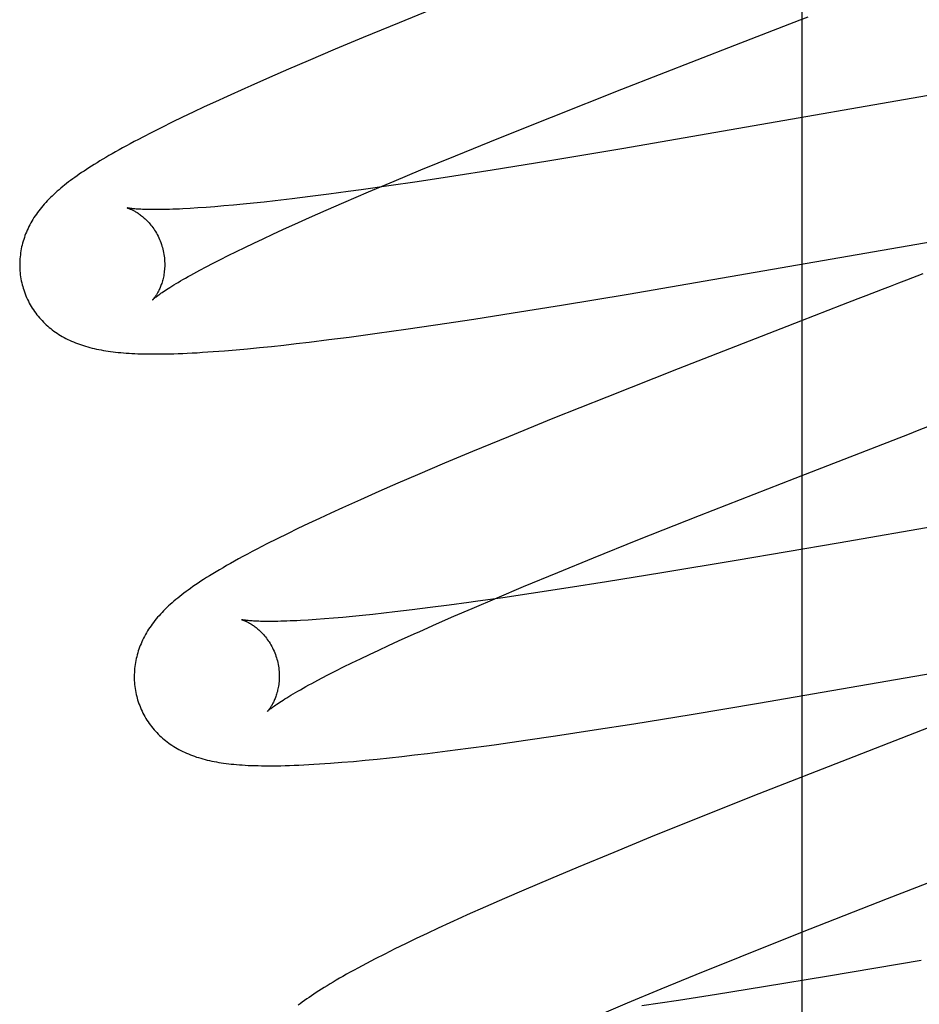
# Model space of a CAD drawing. Header units: inches. Extents: x 0 to 291, y 0 to 188.
# Tile 63 of 94: x 61.452 to 61.577, y 97.284 to 97.42. Entities that reach past the tile are written whole.
import ezdxf

# ---------------------------------------------------------------- set-up
doc = ezdxf.new("R2010")
doc.units = ezdxf.units.IN
doc.header["$LTSCALE"] = 16.01262
doc.header["$MEASUREMENT"] = 0
doc.linetypes.add('HIDDEN', pattern=[0.2, 0.1, -0.1])
doc.layers.add('DEFAULT_2', color=8, linetype='HIDDEN')

msp = doc.modelspace()

# ---------------------------------------------------------------- linework, layer by layer
at = {"layer": 'DEFAULT_2', "color": 8, "linetype": 'HIDDEN'}
for p, q in [((61.56037, 93.73944), (61.56037, 99.23994)), ((61.51096, 97.42233), (61.5048, 97.41983)), ((61.5048, 97.41983), (61.49984, 97.41778)), ((61.55556, 97.41848), (61.55781, 97.41935)), ((61.49984, 97.41778), (61.49599, 97.41617)), ((61.55106, 97.41673), (61.55556, 97.41848)), ((61.53549, 97.41066), (61.55106, 97.41673)), ((61.49599, 97.41617), (61.49226, 97.41459)), ((61.49226, 97.41459), (61.48955, 97.41343)), ((61.48691, 97.41228), (61.48435, 97.41115)), ((61.48955, 97.41343), (61.48691, 97.41228)), ((61.58485, 97.41103), (61.54953, 97.40486)), ((61.48106, 97.40967), (61.47947, 97.40894)), ((61.5258, 97.40683), (61.53549, 97.41066)), ((61.47792, 97.40822), (61.4764, 97.40751)), ((61.47947, 97.40894), (61.47792, 97.40822)), ((61.47493, 97.4068), (61.47348, 97.4061)), ((61.4764, 97.40751), (61.47493, 97.4068)), ((61.51854, 97.40393), (61.5258, 97.40683)), ((61.47206, 97.40539), (61.47071, 97.40471)), ((61.47348, 97.4061), (61.47206, 97.40539)), ((61.47071, 97.40471), (61.46944, 97.40406)), ((61.54953, 97.40486), (61.53548, 97.40245)), ((61.51256, 97.4015), (61.51854, 97.40393)), ((61.50778, 97.39953), (61.51256, 97.4015)), ((61.53548, 97.40245), (61.52527, 97.40075)), ((61.52527, 97.40075), (61.51761, 97.39951)), ((61.5041, 97.39799), (61.50778, 97.39953)), ((61.51234, 97.39868), (61.50726, 97.39791)), ((61.51761, 97.39951), (61.51234, 97.39868)), ((61.50335, 97.39734), (61.49958, 97.3968)), ((61.50056, 97.39649), (61.5041, 97.39799)), ((61.50726, 97.39791), (61.50335, 97.39734)), ((61.49252, 97.39586), (61.49005, 97.39556)), ((61.49509, 97.39619), (61.49252, 97.39586)), ((61.49775, 97.39655), (61.49509, 97.39619)), ((61.49718, 97.39504), (61.50056, 97.39649)), ((61.49958, 97.3968), (61.49775, 97.39655)), ((61.48064, 97.39456), (61.47939, 97.39446)), ((61.48194, 97.39468), (61.48064, 97.39456)), ((61.4833, 97.39481), (61.48194, 97.39468)), ((61.48471, 97.39496), (61.4833, 97.39481)), ((61.48618, 97.39511), (61.48471, 97.39496)), ((61.48769, 97.39528), (61.48618, 97.39511)), ((61.49005, 97.39556), (61.48769, 97.39528)), ((61.49475, 97.39398), (61.49718, 97.39504)), ((61.47706, 97.39429), (61.47598, 97.39422)), ((61.47819, 97.39437), (61.47706, 97.39429)), ((61.47939, 97.39446), (61.47819, 97.39437)), ((61.49242, 97.39295), (61.49475, 97.39398)), ((61.48875, 97.3913), (61.49092, 97.39228)), ((61.49092, 97.39228), (61.49242, 97.39295)), ((61.53635, 97.38241), (61.59346, 97.39232)), ((61.48604, 97.39004), (61.48737, 97.39066)), ((61.48737, 97.39066), (61.48875, 97.3913)), ((61.48353, 97.38885), (61.48476, 97.38944)), ((61.48476, 97.38944), (61.48604, 97.39004)), ((61.48016, 97.38719), (61.48123, 97.38772)), ((61.48123, 97.38772), (61.48235, 97.38828)), ((61.48235, 97.38828), (61.48353, 97.38885)), ((61.4782, 97.38618), (61.47915, 97.38667)), ((61.47915, 97.38667), (61.48016, 97.38719)), ((61.47731, 97.3857), (61.4782, 97.38618)), ((61.52719, 97.38089), (61.53635, 97.38241)), ((61.51509, 97.37897), (61.52051, 97.37982)), ((61.52051, 97.37982), (61.52719, 97.38089)), ((61.56577, 97.38087), (61.56012, 97.37868)), ((61.50982, 97.37817), (61.51509, 97.37897)), ((61.56012, 97.37868), (61.54328, 97.37211)), ((61.49791, 97.37649), (61.50078, 97.37688)), ((61.50573, 97.37757), (61.50982, 97.37817)), ((61.48888, 97.37538), (61.49061, 97.37558)), ((61.49061, 97.37558), (61.49239, 97.37579)), ((61.49239, 97.37579), (61.49511, 97.37613)), ((61.49511, 97.37613), (61.49791, 97.37649)), ((61.48073, 97.3746), (61.48231, 97.37473)), ((61.48231, 97.37473), (61.4839, 97.37487)), ((61.4839, 97.37487), (61.48552, 97.37503)), ((61.48552, 97.37503), (61.48718, 97.3752)), ((61.48718, 97.3752), (61.48888, 97.37538)), ((61.54328, 97.37211), (61.53343, 97.36821)), ((61.53343, 97.36821), (61.526, 97.36524)), ((61.526, 97.36524), (61.51985, 97.36273)), ((61.51985, 97.36273), (61.51489, 97.36068)), ((61.5594, 97.35704), (61.57289, 97.36228)), ((61.51489, 97.36068), (61.51105, 97.35907)), ((61.51105, 97.35907), (61.50733, 97.3575)), ((61.50733, 97.3575), (61.50463, 97.35633)), ((61.5462, 97.35187), (61.5594, 97.35704)), ((61.50201, 97.35518), (61.49946, 97.35405)), ((61.50463, 97.35633), (61.50201, 97.35518)), ((61.49946, 97.35405), (61.49699, 97.35294)), ((61.60069, 97.35424), (61.56532, 97.34806)), ((61.49699, 97.35294), (61.49539, 97.35221)), ((61.49383, 97.35148), (61.49231, 97.35077)), ((61.49539, 97.35221), (61.49383, 97.35148)), ((61.53772, 97.3485), (61.5462, 97.35187)), ((61.49084, 97.35007), (61.48939, 97.34936)), ((61.49231, 97.35077), (61.49084, 97.35007)), ((61.48796, 97.34866), (61.48655, 97.34795)), ((61.48939, 97.34936), (61.48796, 97.34866)), ((61.5316, 97.34603), (61.53772, 97.3485)), ((61.56532, 97.34806), (61.55125, 97.34565)), ((61.52668, 97.34402), (61.5316, 97.34603)), ((61.55125, 97.34565), (61.54102, 97.34395)), ((61.52196, 97.34207), (61.52668, 97.34402)), ((61.54102, 97.34395), (61.53336, 97.34271)), ((61.51833, 97.34054), (61.52196, 97.34207)), ((61.52809, 97.34189), (61.523, 97.34111)), ((61.53336, 97.34271), (61.52809, 97.34189)), ((61.51486, 97.33906), (61.51833, 97.34054)), ((61.523, 97.34111), (61.51908, 97.34054)), ((61.50659, 97.33886), (61.50419, 97.33857)), ((61.50909, 97.33917), (61.50659, 97.33886)), ((61.5117, 97.33951), (61.50909, 97.33917)), ((61.51439, 97.33988), (61.5117, 97.33951)), ((61.51235, 97.33798), (61.51486, 97.33906)), ((61.49335, 97.33753), (61.49225, 97.33746)), ((61.49451, 97.33761), (61.49335, 97.33753)), ((61.49573, 97.33771), (61.49451, 97.33761)), ((61.49701, 97.33782), (61.49573, 97.33771)), ((61.49834, 97.33795), (61.49701, 97.33782)), ((61.49973, 97.33809), (61.49834, 97.33795)), ((61.50117, 97.33823), (61.49973, 97.33809)), ((61.50266, 97.3384), (61.50117, 97.33823)), ((61.50419, 97.33857), (61.50266, 97.3384)), ((61.50994, 97.33693), (61.51235, 97.33798)), ((61.50763, 97.3359), (61.50994, 97.33693)), ((61.55432, 97.32599), (61.6181, 97.33703)), ((61.50198, 97.33332), (61.50332, 97.33394)), ((61.50332, 97.33394), (61.50471, 97.33458)), ((61.49826, 97.33155), (61.49945, 97.33212)), ((61.49945, 97.33212), (61.50069, 97.33271)), ((61.50069, 97.33271), (61.50198, 97.33332)), ((61.49606, 97.33045), (61.49713, 97.33099)), ((61.49713, 97.33099), (61.49826, 97.33155)), ((61.49318, 97.32895), (61.49408, 97.32943)), ((61.49408, 97.32943), (61.49504, 97.32993)), ((61.49504, 97.32993), (61.49606, 97.33045)), ((61.54505, 97.32444), (61.55432, 97.32599)), ((61.53716, 97.32316), (61.54505, 97.32444)), ((61.53168, 97.3223), (61.53716, 97.32316)), ((61.5802, 97.32355), (61.56664, 97.31828)), ((61.52222, 97.32088), (61.52636, 97.32149)), ((61.52636, 97.32149), (61.53168, 97.3223)), ((61.51431, 97.31978), (61.51722, 97.32017)), ((61.50177, 97.31829), (61.50345, 97.31846)), ((61.50345, 97.31846), (61.50516, 97.31865)), ((61.50516, 97.31865), (61.50692, 97.31885)), ((61.50692, 97.31885), (61.50872, 97.31907)), ((61.50872, 97.31907), (61.51148, 97.31941)), ((61.51148, 97.31941), (61.51431, 97.31978)), ((61.49691, 97.31784), (61.49851, 97.31797)), ((61.49851, 97.31797), (61.50013, 97.31812)), ((61.50013, 97.31812), (61.50177, 97.31829)), ((61.56664, 97.31828), (61.5544, 97.31348)), ((61.5544, 97.31348), (61.54575, 97.31004)), ((61.54575, 97.31004), (61.53946, 97.3075)), ((61.53946, 97.3075), (61.53438, 97.30542)), ((61.53438, 97.30542), (61.52946, 97.30338)), ((61.57213, 97.29906), (61.58888, 97.30557)), ((61.52946, 97.30338), (61.52566, 97.30178)), ((61.52566, 97.30178), (61.52198, 97.30021)), ((61.52198, 97.30021), (61.5193, 97.29905)), ((61.5193, 97.29905), (61.51671, 97.29791)), ((61.56016, 97.29436), (61.57213, 97.29906)), ((61.51671, 97.29791), (61.51419, 97.29679)), ((61.51176, 97.29568), (61.51019, 97.29496)), ((61.50865, 97.29424), (61.50714, 97.29352)), ((61.51019, 97.29496), (61.50865, 97.29424)), ((61.55179, 97.29102), (61.56016, 97.29436)), ((61.50566, 97.29281), (61.50421, 97.2921)), ((61.50714, 97.29352), (61.50566, 97.29281)), ((61.50282, 97.2914), (61.50151, 97.29073)), ((61.50421, 97.2921), (61.50282, 97.2914)), ((61.54576, 97.28858), (61.55179, 97.29102)), ((61.57675, 97.29052), (61.564, 97.28835)), ((61.54093, 97.28659), (61.54576, 97.28858)), ((61.564, 97.28835), (61.55503, 97.28687)), ((61.53629, 97.28467), (61.54093, 97.28659)), ((61.55503, 97.28687), (61.54854, 97.28582)), ((61.53274, 97.28317), (61.53629, 97.28467)), ((61.54331, 97.28501), (61.53826, 97.28424)), ((61.54854, 97.28582), (61.54331, 97.28501))]:
    msp.add_line(p, q, dxfattribs=at)
for points in [[(61.55781, 97.41935), (61.56006, 97.42022), (61.56118, 97.42065)], [(61.48435, 97.41115), (61.48352, 97.41078), (61.48106, 97.40967)], [(61.46944, 97.40406), (61.46885, 97.40375), (61.46827, 97.40345), (61.46772, 97.40315), (61.46719, 97.40286), (61.46667, 97.40258), (61.46618, 97.4023), (61.4657, 97.40203), (61.46524, 97.40177), (61.46479, 97.40151), (61.46436, 97.40126), (61.46394, 97.40101), (61.46353, 97.40077), (61.46314, 97.40053), (61.46276, 97.40029), (61.46239, 97.40006), (61.46203, 97.39983), (61.46169, 97.39961), (61.46135, 97.39938), (61.46102, 97.39916), (61.4607, 97.39894), (61.46039, 97.39872), (61.46008, 97.39851), (61.45979, 97.39829), (61.4595, 97.39808), (61.45921, 97.39787), (61.45894, 97.39765), (61.45867, 97.39744), (61.45841, 97.39723), (61.45815, 97.39702), (61.4579, 97.3968)], [(61.4579, 97.3968), (61.45765, 97.39659), (61.45741, 97.39637), (61.45717, 97.39615), (61.45694, 97.39593), (61.45672, 97.39572), (61.4565, 97.39549), (61.45628, 97.39527), (61.45608, 97.39505), (61.45587, 97.39482), (61.45568, 97.39459), (61.45548, 97.39436), (61.4553, 97.39413), (61.45512, 97.3939), (61.45494, 97.39367), (61.45478, 97.39343), (61.45461, 97.39319), (61.45445, 97.39295), (61.4543, 97.39271), (61.45416, 97.39247), (61.45401, 97.39222), (61.45388, 97.39197), (61.45375, 97.39172), (61.45363, 97.39147), (61.45352, 97.39122), (61.45341, 97.39097), (61.4533, 97.39072), (61.45321, 97.39047), (61.45312, 97.39021), (61.45303, 97.38996), (61.45295, 97.3897), (61.45288, 97.38944), (61.45281, 97.38918), (61.45275, 97.38891), (61.45269, 97.38865), (61.45265, 97.38838), (61.4526, 97.38811), (61.45257, 97.38784), (61.45254, 97.38757), (61.45251, 97.38729), (61.45249, 97.38702), (61.45248, 97.38674), (61.45248, 97.38646), (61.45248, 97.38619), (61.45249, 97.38591), (61.45251, 97.38563), (61.45253, 97.38535), (61.45256, 97.38507), (61.4526, 97.3848), (61.45265, 97.38452), (61.4527, 97.38425), (61.45276, 97.38397), (61.45282, 97.3837), (61.45289, 97.38347)], [(61.46732, 97.39429), (61.46731, 97.39429), (61.46729, 97.3943), (61.46729, 97.3943), (61.46729, 97.3943), (61.46731, 97.39429), (61.46733, 97.39429), (61.46735, 97.39428), (61.46739, 97.39427), (61.46743, 97.39425), (61.46748, 97.39424), (61.46754, 97.39422), (61.4676, 97.39419), (61.46766, 97.39417), (61.46773, 97.39414), (61.46781, 97.39411), (61.46789, 97.39407), (61.46798, 97.39403), (61.46807, 97.39399), (61.46816, 97.39394), (61.46826, 97.39389), (61.46836, 97.39383), (61.46846, 97.39377), (61.46857, 97.3937), (61.46868, 97.39364), (61.46879, 97.39356), (61.46891, 97.39348), (61.46903, 97.3934), (61.46915, 97.39331), (61.46927, 97.39321), (61.4694, 97.39311), (61.46952, 97.39301), (61.46965, 97.39289), (61.46978, 97.39278), (61.46991, 97.39265), (61.47004, 97.39252), (61.47017, 97.39238), (61.47031, 97.39223), (61.47044, 97.39208), (61.47057, 97.39192), (61.4707, 97.39176), (61.47083, 97.39158), (61.47096, 97.3914), (61.47108, 97.39121), (61.4712, 97.39102), (61.47132, 97.39082), (61.47144, 97.39062), (61.47155, 97.3904), (61.47165, 97.39019), (61.47175, 97.38996), (61.47185, 97.38974), (61.47194, 97.38951), (61.47202, 97.38927), (61.47209, 97.38903), (61.47215, 97.38883)], [(61.47598, 97.39422), (61.47497, 97.39416), (61.47449, 97.39414), (61.47402, 97.39412), (61.47357, 97.3941), (61.47313, 97.39409), (61.47271, 97.39408), (61.47231, 97.39407), (61.47192, 97.39406), (61.47155, 97.39406), (61.4712, 97.39406), (61.47086, 97.39406), (61.47054, 97.39406), (61.47023, 97.39407), (61.46994, 97.39407), (61.46967, 97.39408), (61.46941, 97.39409), (61.46917, 97.3941), (61.46895, 97.39412), (61.46874, 97.39413), (61.46854, 97.39414), (61.46837, 97.39416), (61.4682, 97.39417), (61.46806, 97.39419), (61.46792, 97.3942), (61.46781, 97.39421), (61.4677, 97.39423), (61.46761, 97.39424), (61.46753, 97.39425), (61.46746, 97.39426), (61.46741, 97.39427), (61.46736, 97.39428), (61.46733, 97.39429), (61.46732, 97.39429)], [(61.47215, 97.38883), (61.47221, 97.38862), (61.47227, 97.38837), (61.47232, 97.38813), (61.47236, 97.38789), (61.4724, 97.38764), (61.47243, 97.3874), (61.47245, 97.38716), (61.47246, 97.38692), (61.47247, 97.38669), (61.47247, 97.38646), (61.47247, 97.38623), (61.47246, 97.386), (61.47244, 97.38578), (61.47242, 97.38557), (61.4724, 97.38536), (61.47237, 97.38515), (61.47233, 97.38495), (61.47229, 97.38476), (61.47225, 97.38458), (61.47221, 97.38439), (61.47216, 97.38422), (61.47211, 97.38405), (61.47206, 97.38389), (61.472, 97.38373), (61.47195, 97.38358), (61.47189, 97.38344), (61.47184, 97.3833), (61.47178, 97.38317), (61.47172, 97.38304), (61.47166, 97.38292), (61.4716, 97.3828), (61.47154, 97.38269), (61.47149, 97.38258), (61.47143, 97.38248), (61.47137, 97.38239), (61.47132, 97.3823), (61.47126, 97.38222), (61.47121, 97.38214), (61.47116, 97.38206), (61.47111, 97.382), (61.47107, 97.38193), (61.47102, 97.38188), (61.47098, 97.38183), (61.47095, 97.38178), (61.47091, 97.38174), (61.47088, 97.38171), (61.47086, 97.38168), (61.47084, 97.38166), (61.47082, 97.38164), (61.47081, 97.38163), (61.47081, 97.38163)], [(61.47081, 97.38163), (61.47082, 97.38164), (61.47084, 97.38166), (61.47087, 97.38168), (61.4709, 97.38171), (61.47094, 97.38175), (61.47099, 97.38179), (61.47105, 97.38184), (61.47113, 97.3819), (61.47121, 97.38197), (61.4713, 97.38204), (61.47141, 97.38212), (61.47153, 97.38221), (61.47166, 97.38231), (61.4718, 97.38241), (61.47196, 97.38252), (61.47213, 97.38264), (61.47232, 97.38276), (61.47252, 97.3829), (61.47273, 97.38304), (61.47296, 97.38319), (61.4732, 97.38334), (61.47346, 97.3835), (61.47374, 97.38367), (61.47403, 97.38385), (61.47433, 97.38403), (61.47465, 97.38422), (61.47498, 97.38441), (61.47533, 97.38461), (61.4757, 97.38482), (61.47608, 97.38503), (61.47647, 97.38525), (61.47688, 97.38547), (61.47731, 97.3857)], [(61.57697, 97.3852), (61.57475, 97.38434), (61.57363, 97.38391), (61.57251, 97.38348), (61.57139, 97.38304), (61.56915, 97.38217)], [(61.45289, 97.38347), (61.45295, 97.38324), (61.45304, 97.38298), (61.45313, 97.38271), (61.45322, 97.38245), (61.45333, 97.38219), (61.45344, 97.38193), (61.45355, 97.38168), (61.45368, 97.38143), (61.4538, 97.38118), (61.45394, 97.38094), (61.45408, 97.3807), (61.45422, 97.38047), (61.45438, 97.38024), (61.45453, 97.38001), (61.45469, 97.37979), (61.45486, 97.37957), (61.45503, 97.37936), (61.45521, 97.37915), (61.45539, 97.37895), (61.45557, 97.37875), (61.45576, 97.37855), (61.45595, 97.37836), (61.45615, 97.37818), (61.45635, 97.378), (61.45655, 97.37782), (61.45676, 97.37765), (61.45697, 97.37749), (61.45719, 97.37732), (61.45741, 97.37717), (61.45764, 97.37701), (61.45787, 97.37686), (61.45811, 97.37671), (61.45835, 97.37657), (61.4586, 97.37643), (61.45885, 97.3763), (61.4591, 97.37617), (61.45936, 97.37604), (61.45962, 97.37592), (61.45989, 97.37581), (61.46016, 97.3757), (61.46043, 97.37559), (61.46071, 97.37549), (61.46099, 97.37539), (61.46128, 97.3753), (61.46157, 97.37521), (61.46186, 97.37512), (61.46216, 97.37504), (61.46246, 97.37497), (61.46276, 97.37489), (61.46307, 97.37483), (61.46338, 97.37476), (61.4637, 97.3747), (61.46402, 97.37464), (61.46434, 97.37459), (61.46467, 97.37454), (61.46501, 97.37449), (61.46535, 97.37445), (61.4657, 97.37441), (61.46605, 97.37437), (61.46641, 97.37434), (61.46678, 97.37431), (61.46716, 97.37428), (61.46755, 97.37425), (61.46795, 97.37423), (61.46835, 97.37421), (61.46877, 97.37419), (61.4692, 97.37418), (61.46965, 97.37416), (61.4701, 97.37416), (61.47057, 97.37415), (61.47106, 97.37415), (61.47156, 97.37415), (61.47208, 97.37416), (61.47261, 97.37416), (61.47316, 97.37418), (61.47374, 97.37419), (61.47433, 97.37421), (61.47495, 97.37424), (61.47559, 97.37426), (61.47625, 97.3743), (61.47695, 97.37433), (61.47767, 97.37438), (61.47841, 97.37443), (61.47917, 97.37448), (61.48073, 97.3746)], [(61.56915, 97.38217), (61.56802, 97.38174), (61.56577, 97.38087)], [(61.50078, 97.37688), (61.50176, 97.37701), (61.50573, 97.37757)], [(61.57627, 97.36359), (61.57852, 97.36446), (61.57964, 97.36489), (61.58076, 97.36532), (61.58188, 97.36576), (61.58412, 97.36662)], [(61.57289, 97.36228), (61.57514, 97.36315), (61.57627, 97.36359)], [(61.48655, 97.34795), (61.48586, 97.3476), (61.48519, 97.34724), (61.48453, 97.3469), (61.48388, 97.34656), (61.48326, 97.34622), (61.48266, 97.3459), (61.48209, 97.34558), (61.48154, 97.34527), (61.48101, 97.34497), (61.48051, 97.34468), (61.48002, 97.34439), (61.47955, 97.34411), (61.4791, 97.34384), (61.47867, 97.34357), (61.47825, 97.34331), (61.47784, 97.34305), (61.47745, 97.3428), (61.47708, 97.34255), (61.47672, 97.34231), (61.47637, 97.34207), (61.47604, 97.34183), (61.47572, 97.3416), (61.47541, 97.34138), (61.47511, 97.34115), (61.47482, 97.34093), (61.47454, 97.34071), (61.47426, 97.34049), (61.474, 97.34027), (61.47374, 97.34006)], [(61.51908, 97.34054), (61.51531, 97.34), (61.51439, 97.33988)], [(61.47374, 97.34006), (61.47349, 97.33984), (61.47324, 97.33962), (61.47301, 97.3394), (61.47277, 97.33918), (61.47255, 97.33896), (61.47232, 97.33874), (61.47211, 97.33851), (61.4719, 97.33829), (61.47169, 97.33806), (61.4715, 97.33784), (61.4713, 97.33761), (61.47112, 97.33738), (61.47093, 97.33714), (61.47076, 97.33691), (61.47059, 97.33667), (61.47042, 97.33643), (61.47026, 97.33619), (61.47011, 97.33595), (61.46996, 97.3357), (61.46982, 97.33545), (61.46969, 97.3352), (61.46956, 97.33495), (61.46943, 97.3347), (61.46932, 97.33445), (61.46921, 97.3342), (61.4691, 97.33395), (61.46901, 97.3337), (61.46892, 97.33344), (61.46883, 97.33319), (61.46875, 97.33293), (61.46868, 97.33267), (61.46861, 97.3324), (61.46855, 97.33214), (61.46849, 97.33187), (61.46844, 97.3316), (61.4684, 97.33133), (61.46836, 97.33106), (61.46833, 97.33079), (61.4683, 97.33051), (61.46829, 97.33024), (61.46827, 97.32996), (61.46827, 97.32968), (61.46827, 97.3294), (61.46828, 97.32913), (61.4683, 97.32885), (61.46832, 97.32857), (61.46835, 97.32829), (61.46839, 97.32801), (61.46844, 97.32773), (61.46849, 97.32746), (61.46855, 97.32718), (61.46861, 97.32691), (61.46868, 97.32668)], [(61.48308, 97.33751), (61.48308, 97.33751), (61.4831, 97.3375), (61.48312, 97.3375), (61.48314, 97.33749), (61.48318, 97.33748), (61.48322, 97.33746), (61.48327, 97.33745), (61.48332, 97.33743), (61.48338, 97.3374), (61.48345, 97.33738), (61.48352, 97.33735), (61.4836, 97.33732), (61.48368, 97.33728), (61.48376, 97.33724), (61.48385, 97.3372), (61.48395, 97.33715), (61.48404, 97.3371), (61.48414, 97.33704), (61.48425, 97.33698), (61.48436, 97.33692), (61.48447, 97.33685), (61.48458, 97.33677), (61.4847, 97.33669), (61.48481, 97.33661), (61.48493, 97.33652), (61.48506, 97.33643), (61.48518, 97.33633), (61.48531, 97.33622), (61.48544, 97.33611), (61.48557, 97.33599), (61.4857, 97.33586), (61.48583, 97.33573), (61.48596, 97.33559), (61.48609, 97.33545), (61.48623, 97.33529), (61.48636, 97.33513), (61.48649, 97.33497), (61.48662, 97.33479), (61.48675, 97.33461), (61.48687, 97.33443), (61.48699, 97.33423), (61.48711, 97.33403), (61.48723, 97.33383), (61.48734, 97.33361), (61.48744, 97.3334), (61.48754, 97.33317), (61.48764, 97.33295), (61.48773, 97.33272), (61.48781, 97.33248), (61.48788, 97.33224), (61.48795, 97.33204)], [(61.49225, 97.33746), (61.49121, 97.3374), (61.49071, 97.33737), (61.49023, 97.33735), (61.48976, 97.33733), (61.48931, 97.33731), (61.48888, 97.3373), (61.48846, 97.33729), (61.48805, 97.33728), (61.48767, 97.33727), (61.4873, 97.33727), (61.48694, 97.33727), (61.48661, 97.33727), (61.48629, 97.33727), (61.48598, 97.33728), (61.4857, 97.33728), (61.48543, 97.33729), (61.48518, 97.3373), (61.48495, 97.33731), (61.48473, 97.33732), (61.48452, 97.33734), (61.48433, 97.33735), (61.48416, 97.33736), (61.484, 97.33738), (61.48385, 97.33739), (61.48372, 97.33741), (61.4836, 97.33742), (61.4835, 97.33744), (61.48341, 97.33745), (61.48333, 97.33746), (61.48326, 97.33747), (61.4832, 97.33748), (61.48316, 97.33749), (61.48312, 97.3375), (61.4831, 97.3375), (61.48308, 97.33751)], [(61.50471, 97.33458), (61.50688, 97.33557), (61.50763, 97.3359)], [(61.48795, 97.33204), (61.488, 97.33182), (61.48806, 97.33158), (61.48811, 97.33134), (61.48815, 97.33109), (61.48819, 97.33085), (61.48822, 97.33061), (61.48824, 97.33037), (61.48825, 97.33013), (61.48826, 97.32989), (61.48826, 97.32966), (61.48826, 97.32943), (61.48825, 97.32921), (61.48823, 97.32899), (61.48821, 97.32877), (61.48819, 97.32856), (61.48816, 97.32836), (61.48812, 97.32816), (61.48808, 97.32796), (61.48804, 97.32778), (61.488, 97.3276), (61.48795, 97.32742), (61.4879, 97.32725), (61.48785, 97.32709), (61.48779, 97.32693), (61.48774, 97.32678), (61.48768, 97.32664), (61.48762, 97.3265), (61.48757, 97.32637), (61.48751, 97.32624), (61.48745, 97.32612), (61.48739, 97.326), (61.48733, 97.32589), (61.48727, 97.32579), (61.48722, 97.32569), (61.48716, 97.32559), (61.4871, 97.3255), (61.48705, 97.32542), (61.487, 97.32534), (61.48695, 97.32527), (61.4869, 97.3252), (61.48685, 97.32514), (61.48681, 97.32508), (61.48677, 97.32503), (61.48673, 97.32499), (61.4867, 97.32495), (61.48667, 97.32491), (61.48665, 97.32489), (61.48663, 97.32487), (61.48661, 97.32485), (61.48661, 97.32484)], [(61.4866, 97.32484), (61.4866, 97.32484), (61.48661, 97.32484), (61.48662, 97.32485), (61.48663, 97.32487), (61.48666, 97.32489), (61.48669, 97.32492), (61.48674, 97.32496), (61.48679, 97.32501), (61.48686, 97.32506), (61.48693, 97.32512), (61.48701, 97.32519), (61.48711, 97.32526), (61.48722, 97.32534), (61.48734, 97.32543), (61.48747, 97.32553), (61.48762, 97.32563), (61.48778, 97.32575), (61.48795, 97.32587), (61.48814, 97.32599), (61.48834, 97.32613), (61.48856, 97.32627), (61.48879, 97.32642), (61.48904, 97.32658), (61.4893, 97.32674), (61.48957, 97.32691), (61.48987, 97.32708), (61.49017, 97.32727), (61.4905, 97.32746), (61.49083, 97.32765), (61.49119, 97.32785), (61.49155, 97.32806), (61.49194, 97.32828), (61.49234, 97.3285), (61.49275, 97.32872), (61.49318, 97.32895)], [(61.46868, 97.32668), (61.46874, 97.32645), (61.46883, 97.32618), (61.46892, 97.32592), (61.46902, 97.32565), (61.46912, 97.32539), (61.46923, 97.32513), (61.46935, 97.32488), (61.46947, 97.32463), (61.4696, 97.32438), (61.46974, 97.32414), (61.46988, 97.32389), (61.47003, 97.32366), (61.47018, 97.32343), (61.47034, 97.3232), (61.4705, 97.32298), (61.47067, 97.32276), (61.47084, 97.32254), (61.47102, 97.32233), (61.4712, 97.32213), (61.47139, 97.32193), (61.47158, 97.32173), (61.47177, 97.32154), (61.47197, 97.32136), (61.47217, 97.32118), (61.47238, 97.321), (61.47259, 97.32083), (61.4728, 97.32067), (61.47302, 97.3205), (61.47324, 97.32035), (61.47347, 97.32019), (61.47371, 97.32004), (61.47395, 97.31989), (61.47419, 97.31975), (61.47444, 97.31961), (61.4747, 97.31947), (61.47496, 97.31935), (61.47522, 97.31922), (61.47548, 97.3191), (61.47575, 97.31899), (61.47602, 97.31888), (61.4763, 97.31877), (61.47658, 97.31867), (61.47686, 97.31857), (61.47715, 97.31848), (61.47744, 97.31839), (61.47774, 97.31831), (61.47804, 97.31823), (61.47834, 97.31815), (61.47865, 97.31808), (61.47896, 97.31801), (61.47928, 97.31795), (61.4796, 97.31789), (61.47993, 97.31783), (61.48026, 97.31778), (61.48059, 97.31773), (61.48094, 97.31768), (61.48129, 97.31764), (61.48164, 97.3176), (61.48201, 97.31756), (61.48238, 97.31753), (61.48277, 97.3175), (61.48317, 97.31747), (61.48358, 97.31745), (61.484, 97.31742), (61.48443, 97.3174), (61.48488, 97.31739), (61.48535, 97.31738), (61.48583, 97.31737), (61.48632, 97.31736), (61.48684, 97.31736), (61.48737, 97.31736), (61.48791, 97.31737), (61.48848, 97.31737), (61.48906, 97.31739), (61.48967, 97.31741), (61.4903, 97.31743), (61.49095, 97.31745), (61.49163, 97.31748), (61.49233, 97.31752), (61.49305, 97.31756), (61.4938, 97.31761), (61.49456, 97.31766), (61.49533, 97.31771), (61.49691, 97.31784)], [(61.51722, 97.32017), (61.5182, 97.32031), (61.52222, 97.32088)], [(61.51419, 97.29679), (61.51337, 97.29642), (61.51176, 97.29568)], [(61.50151, 97.29073), (61.50088, 97.2904), (61.50027, 97.29008), (61.49969, 97.28977), (61.49912, 97.28947), (61.49857, 97.28917), (61.49805, 97.28888), (61.49754, 97.2886), (61.49705, 97.28832), (61.49658, 97.28805), (61.49613, 97.28779), (61.49569, 97.28753), (61.49527, 97.28728), (61.49487, 97.28703), (61.49447, 97.28679), (61.49409, 97.28655), (61.49373, 97.28632), (61.49337, 97.28609), (61.49303, 97.28586), (61.49269, 97.28564), (61.49237, 97.28542), (61.49205, 97.2852), (61.49174, 97.28498), (61.49144, 97.28477), (61.49115, 97.28455), (61.49087, 97.28434)]]:
    msp.add_lwpolyline(points, dxfattribs=at)

doc.saveas('drawing.dxf')
